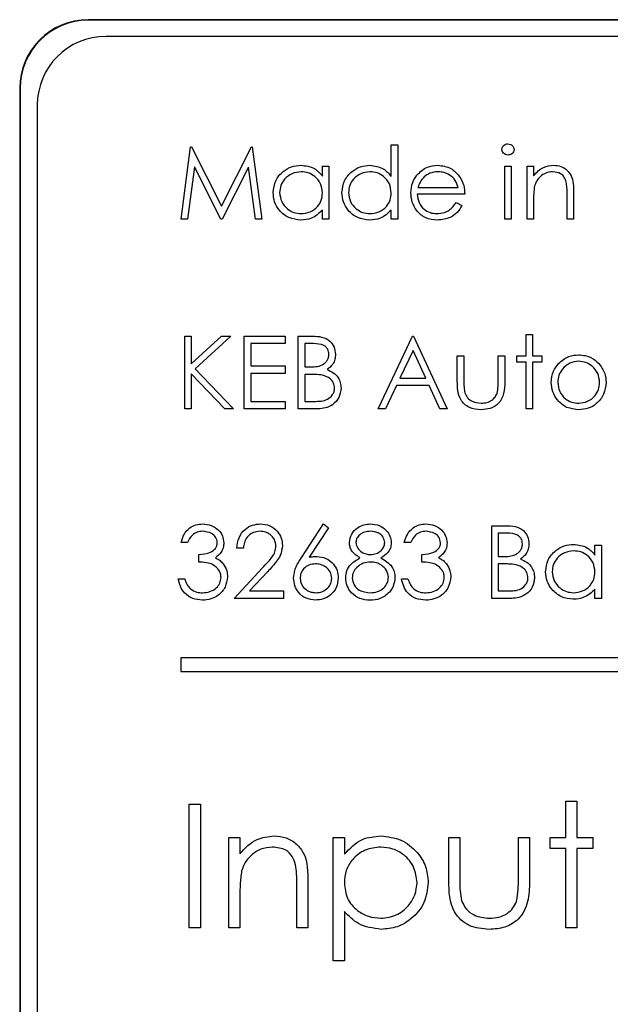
# Paper-space layout 'Blatt3' of a CAD drawing. Header units: millimetres. Extents: x 5 to 418, y 2 to 292.
# Tile 24 of 50: x 79.26 to 82.13, y 232.76 to 237.55. Entities that reach past the tile are written whole.
import ezdxf

# ---------------------------------------------------------------- set-up
doc = ezdxf.new("R2010")
doc.units = ezdxf.units.MM

psp = doc.layouts.new('Blatt3')

# ---------------------------------------------------------------- linework, layer by layer
at = {"color": 7, "linetype": 'Continuous', "lineweight": 25}
for p, q in [((96.4235, 237.5492), (79.5902, 237.5492)), ((96.4235, 237.5469), (79.5902, 237.5469)), ((96.3425, 237.4682), (79.6758, 237.4682)), ((79.2568, 237.2159), (79.2568, 223.7159)), ((79.2592, 237.2159), (79.2592, 223.7159)), ((79.3425, 237.1349), (79.3425, 223.8015)), ((80.0414, 236.5792), (80.0879, 236.932)), ((80.0879, 236.932), (80.0925, 236.932)), ((80.0925, 236.932), (80.2381, 236.6425)), ((80.2381, 236.6425), (80.3834, 236.932)), ((80.3834, 236.932), (80.388, 236.932)), ((80.388, 236.932), (80.4349, 236.5792)), ((81.0635, 236.941), (81.0952, 236.941)), ((81.0635, 236.7871), (81.0635, 236.941)), ((81.0952, 236.941), (81.0952, 236.5792)), ((80.107, 236.8336), (80.0732, 236.5792)), ((80.2348, 236.5792), (80.107, 236.8336)), ((80.3693, 236.8331), (80.2419, 236.5792)), ((80.4031, 236.5792), (80.3693, 236.8331)), ((80.7288, 236.7893), (80.7288, 236.837)), ((80.7288, 236.837), (80.7605, 236.837)), ((80.7605, 236.837), (80.7605, 236.5792)), ((81.6153, 236.837), (81.647, 236.837)), ((81.6153, 236.5792), (81.6153, 236.837)), ((81.647, 236.837), (81.647, 236.5792)), ((81.7238, 236.837), (81.7555, 236.837)), ((81.7238, 236.5792), (81.7238, 236.837)), ((81.7555, 236.837), (81.7555, 236.7905)), ((81.1935, 236.733), (81.3892, 236.733)), ((81.95, 236.7109), (81.95, 236.5792)), ((81.4208, 236.7013), (81.1902, 236.7013)), ((81.7555, 236.6724), (81.7555, 236.5792)), ((81.9183, 236.5792), (81.9183, 236.7005)), ((80.7288, 236.5792), (80.7288, 236.6238)), ((81.0635, 236.5792), (81.0635, 236.6238)), ((81.3791, 236.6606), (81.4073, 236.6459)), ((80.0732, 236.5792), (80.0414, 236.5792)), ((80.2419, 236.5792), (80.2348, 236.5792)), ((80.4349, 236.5792), (80.4031, 236.5792)), ((80.7605, 236.5792), (80.7288, 236.5792)), ((81.0952, 236.5792), (81.0635, 236.5792)), ((81.647, 236.5792), (81.6153, 236.5792)), ((81.7555, 236.5792), (81.7238, 236.5792)), ((81.95, 236.5792), (81.9183, 236.5792)), ((80.0595, 235.6579), (80.0595, 236.0107)), ((80.0595, 236.0107), (80.0911, 236.0107)), ((80.0911, 235.8764), (80.2382, 236.0107)), ((80.0911, 236.0107), (80.0911, 235.8764)), ((80.2833, 236.0107), (80.11, 235.8524)), ((80.2382, 236.0107), (80.2833, 236.0107)), ((80.3489, 236.0107), (80.5479, 236.0107)), ((80.3489, 235.6579), (80.3489, 236.0107)), ((80.5479, 236.0107), (80.5479, 235.9745)), ((80.6112, 235.6579), (80.6112, 236.0107)), ((80.6112, 236.0107), (80.6801, 236.0107)), ((81.0002, 235.6579), (81.1675, 236.0107)), ((81.1675, 236.0107), (81.1721, 236.0107)), ((81.1721, 236.0107), (81.3349, 235.6579)), ((81.7193, 236.0198), (81.751, 236.0198)), ((81.7193, 235.9157), (81.7193, 236.0198)), ((81.751, 236.0198), (81.751, 235.9157)), ((80.3806, 235.9745), (80.3806, 235.866)), ((80.5479, 235.9745), (80.3806, 235.9745)), ((80.6429, 235.9745), (80.6429, 235.8615)), ((80.6859, 235.9745), (80.6429, 235.9745)), ((81.1695, 235.9419), (81.1056, 235.8072)), ((81.2316, 235.8072), (81.1695, 235.9419)), ((81.3846, 235.9157), (81.4163, 235.9157)), ((81.3846, 235.7926), (81.3846, 235.9157)), ((81.4163, 235.9157), (81.4163, 235.7962)), ((81.5836, 235.9157), (81.6153, 235.9157)), ((81.5836, 235.7962), (81.5836, 235.9157)), ((81.6153, 235.9157), (81.6153, 235.7902)), ((81.6741, 235.9157), (81.7193, 235.9157)), ((81.6741, 235.8841), (81.6741, 235.9157)), ((81.751, 235.9157), (81.7962, 235.9157)), ((81.7962, 235.9157), (81.7962, 235.8841)), ((80.11, 235.8524), (80.2969, 235.6579)), ((80.3806, 235.866), (80.5479, 235.866)), ((80.5479, 235.866), (80.5479, 235.8298)), ((80.6429, 235.8615), (80.6642, 235.8615)), ((81.7193, 235.8841), (81.6741, 235.8841)), ((81.7193, 235.6579), (81.7193, 235.8841)), ((81.751, 235.8841), (81.751, 235.6579)), ((81.7962, 235.8841), (81.751, 235.8841)), ((80.0911, 235.8282), (80.0911, 235.6579)), ((80.2547, 235.6579), (80.0911, 235.8282)), ((80.3806, 235.8298), (80.3806, 235.6941)), ((80.5479, 235.8298), (80.3806, 235.8298)), ((80.6429, 235.8253), (80.6429, 235.6941)), ((80.6639, 235.8253), (80.6429, 235.8253)), ((81.1056, 235.8072), (81.2316, 235.8072)), ((81.0884, 235.771), (81.0348, 235.6579)), ((81.2483, 235.771), (81.0884, 235.771)), ((81.3005, 235.6579), (81.2483, 235.771)), ((80.0911, 235.6579), (80.0595, 235.6579)), ((80.2969, 235.6579), (80.2547, 235.6579)), ((80.5479, 235.6579), (80.3489, 235.6579)), ((80.3806, 235.6941), (80.5479, 235.6941)), ((80.5479, 235.6941), (80.5479, 235.6579)), ((80.7066, 235.6579), (80.6112, 235.6579)), ((80.6429, 235.6941), (80.688, 235.6941)), ((81.0348, 235.6579), (81.0002, 235.6579)), ((81.3349, 235.6579), (81.3005, 235.6579)), ((81.751, 235.6579), (81.7193, 235.6579)), ((80.6281, 234.9375), (80.7334, 235.0985)), ((80.7334, 235.0985), (80.7577, 235.0793)), ((81.552, 234.7366), (81.552, 235.0894)), ((81.552, 235.0894), (81.6208, 235.0894)), ((80.7577, 235.0793), (80.6645, 234.9368)), ((81.5836, 235.0532), (81.5836, 234.9402)), ((81.6266, 235.0532), (81.5836, 235.0532)), ((80.073, 235.008), (80.0414, 235.008)), ((81.1585, 235.008), (81.1268, 235.008)), ((82.054, 234.9944), (82.0857, 234.9944)), ((82.054, 234.9467), (82.054, 234.9944)), ((82.0857, 234.9944), (82.0857, 234.7366)), ((80.1273, 234.913), (80.1273, 234.9492)), ((80.3444, 234.9809), (80.3127, 234.9809)), ((81.2128, 234.913), (81.2128, 234.9492)), ((81.5836, 234.9402), (81.6049, 234.9402)), ((81.5836, 234.904), (81.5836, 234.7728)), ((81.6046, 234.904), (81.5836, 234.904)), ((80.2992, 234.7366), (80.436, 234.8826)), ((80.463, 234.867), (80.3747, 234.7728)), ((80.0278, 234.8316), (80.0595, 234.8316)), ((81.1133, 234.8316), (81.1449, 234.8316)), ((80.3747, 234.7728), (80.5389, 234.7728)), ((80.5389, 234.7728), (80.5389, 234.7366)), ((81.5836, 234.7728), (81.6287, 234.7728)), ((82.054, 234.7366), (82.054, 234.7812)), ((80.5389, 234.7366), (80.2992, 234.7366)), ((81.6474, 234.7366), (81.552, 234.7366)), ((82.0857, 234.7366), (82.054, 234.7366)), ((87.3737, 234.4471), (80.0404, 234.4471)), ((80.0404, 234.4471), (80.0404, 234.3804)), ((80.0404, 234.3804), (87.3737, 234.3804)), ((81.9123, 233.5738), (81.9123, 233.7507)), ((81.9123, 233.7507), (81.9662, 233.7507)), ((81.9662, 233.7507), (81.9662, 233.5738)), ((80.0815, 233.7353), (80.1354, 233.7353)), ((80.0815, 233.1353), (80.0815, 233.7353)), ((80.1354, 233.7353), (80.1354, 233.1353)), ((80.2739, 233.5738), (80.3277, 233.5738)), ((80.2739, 233.1353), (80.2739, 233.5738)), ((80.3277, 233.5738), (80.3277, 233.4947)), ((80.7815, 233.5738), (80.8354, 233.5738)), ((80.7815, 232.9738), (80.7815, 233.5738)), ((80.8354, 233.5738), (80.8354, 233.4927)), ((81.3431, 233.5738), (81.3969, 233.5738)), ((81.3431, 233.3643), (81.3431, 233.5738)), ((81.3969, 233.5738), (81.3969, 233.3704)), ((81.6815, 233.3704), (81.6815, 233.5738)), ((81.6815, 233.5738), (81.7354, 233.5738)), ((81.7354, 233.5738), (81.7354, 233.3603)), ((81.8354, 233.5738), (81.9123, 233.5738)), ((81.8354, 233.5199), (81.8354, 233.5738)), ((81.9662, 233.5738), (82.0431, 233.5738)), ((82.0431, 233.5738), (82.0431, 233.5199)), ((81.9123, 233.5199), (81.8354, 233.5199)), ((81.9123, 233.1353), (81.9123, 233.5199)), ((82.0431, 233.5199), (81.9662, 233.5199)), ((81.9662, 233.5199), (81.9662, 233.1353)), ((80.6046, 233.1353), (80.6046, 233.3416)), ((80.6585, 233.3592), (80.6585, 233.1353)), ((80.3277, 233.2939), (80.3277, 233.1353)), ((80.8354, 233.2148), (80.8354, 232.9738)), ((80.1354, 233.1353), (80.0815, 233.1353)), ((80.3277, 233.1353), (80.2739, 233.1353)), ((80.6585, 233.1353), (80.6046, 233.1353)), ((81.9662, 233.1353), (81.9123, 233.1353)), ((80.8354, 232.9738), (80.7815, 232.9738))]:
    psp.add_line(p, q, dxfattribs=at)
at = {"color": 7, "linetype": 'Continuous', "lineweight": 18}
for p, q in [((79.5902, 237.5469), (79.5902, 237.5492)), ((79.2592, 237.2159), (79.2568, 237.2159))]:
    psp.add_line(p, q, dxfattribs=at)
at = {"color": 7, "linetype": 'Continuous', "lineweight": 25}
for centre, radius in [((79.5902, 237.2159), 0.3333), ((79.5902, 237.2159), 0.331), ((79.6758, 237.1349), 0.3333)]:
    psp.add_arc(centre, radius, 90, 180, dxfattribs=at)
for points, knots in [([(81.6017, 236.9183), (81.6023, 236.9225), (81.6035, 236.9308), (81.6117, 236.9395), (81.6212, 236.9448), (81.6277, 236.9453), (81.631, 236.9456)], [0, 0, 0, 0, 0.279289, 0.558897, 0.779452, 1, 1, 1, 1]), ([(81.631, 236.8913), (81.6269, 236.8917), (81.6186, 236.8926), (81.6091, 236.8997), (81.6028, 236.9085), (81.6021, 236.915), (81.6017, 236.9183)], [0, 0, 0, 0, 0.279784, 0.559698, 0.779921, 1, 1, 1, 1]), ([(81.631, 236.9456), (81.6352, 236.9451), (81.6436, 236.9443), (81.6532, 236.9372), (81.6595, 236.9282), (81.6602, 236.9216), (81.6605, 236.9183)], [0, 0, 0, 0, 0.279869, 0.559866, 0.779911, 1, 1, 1, 1]), ([(81.6605, 236.9183), (81.6599, 236.9141), (81.6587, 236.9058), (81.6503, 236.8972), (81.6408, 236.892), (81.6343, 236.8915), (81.631, 236.8913)], [0, 0, 0, 0, 0.27916, 0.558862, 0.779356, 1, 1, 1, 1]), ([(80.4891, 236.7088), (80.4916, 236.7286), (80.4965, 236.7681), (80.5338, 236.8111), (80.5779, 236.8376), (80.609, 236.8402), (80.6245, 236.8415)], [0, 0, 0, 0, 0.279413, 0.559191, 0.779548, 1, 1, 1, 1]), ([(80.625, 236.8099), (80.6098, 236.8081), (80.5796, 236.8046), (80.5453, 236.7777), (80.5246, 236.744), (80.5221, 236.7203), (80.5208, 236.7085)], [0, 0, 0, 0, 0.279767, 0.559291, 0.779719, 1, 1, 1, 1]), ([(80.6245, 236.8415), (80.6478, 236.8389), (80.6894, 236.8342), (80.7168, 236.8031), (80.7288, 236.7893)], [0, 0, 0, 0, 0.559062, 1, 1, 1, 1]), ([(80.7288, 236.7076), (80.7271, 236.7228), (80.7238, 236.7534), (80.6953, 236.787), (80.6609, 236.807), (80.6369, 236.8089), (80.625, 236.8099)], [0, 0, 0, 0, 0.27966, 0.55921, 0.779487, 1, 1, 1, 1]), ([(80.8238, 236.7088), (80.8263, 236.7286), (80.8312, 236.7681), (80.8685, 236.8111), (80.9126, 236.8376), (80.9437, 236.8402), (80.9592, 236.8415)], [0, 0, 0, 0, 0.279413, 0.559191, 0.779548, 1, 1, 1, 1]), ([(80.9596, 236.8099), (80.9445, 236.8081), (80.9143, 236.8046), (80.88, 236.7777), (80.8593, 236.744), (80.8568, 236.7203), (80.8555, 236.7085)], [0, 0, 0, 0, 0.279767, 0.559291, 0.779719, 1, 1, 1, 1]), ([(80.9592, 236.8415), (80.9825, 236.8384), (81.0243, 236.8327), (81.0515, 236.8011), (81.0635, 236.7871)], [0, 0, 0, 0, 0.5584261, 1, 1, 1, 1]), ([(81.0635, 236.7076), (81.0618, 236.7228), (81.0585, 236.7534), (81.03, 236.787), (80.9956, 236.807), (80.9716, 236.8089), (80.9596, 236.8099)], [0, 0, 0, 0, 0.27966, 0.55921, 0.779487, 1, 1, 1, 1]), ([(81.1882, 236.7935), (81.204, 236.8091), (81.2323, 236.837), (81.2716, 236.8401), (81.289, 236.8415)], [0, 0, 0, 0, 0.5585773, 1, 1, 1, 1]), ([(81.2906, 236.8099), (81.2769, 236.8087), (81.2524, 236.8066), (81.2328, 236.7921), (81.2242, 236.7857)], [0, 0, 0, 0, 0.559458, 1, 1, 1, 1]), ([(81.289, 236.8415), (81.3119, 236.8389), (81.3529, 236.8341), (81.3806, 236.8041), (81.3928, 236.7908)], [0, 0, 0, 0, 0.558919, 1, 1, 1, 1]), ([(81.3892, 236.733), (81.3853, 236.7452), (81.3776, 236.7696), (81.3505, 236.7941), (81.3205, 236.8075), (81.3005, 236.8091), (81.2906, 236.8099)], [0, 0, 0, 0, 0.2801382, 0.5591944, 0.7795977, 1, 1, 1, 1]), ([(81.7555, 236.7905), (81.7706, 236.8067), (81.7975, 236.8357), (81.8364, 236.8398), (81.8536, 236.8415)], [0, 0, 0, 0, 0.5591406, 1, 1, 1, 1]), ([(81.8481, 236.8099), (81.8369, 236.8087), (81.8145, 236.8064), (81.7883, 236.7883), (81.7692, 236.7665), (81.7633, 236.7499), (81.7604, 236.7416)], [0, 0, 0, 0, 0.279553, 0.559373, 0.779703, 1, 1, 1, 1]), ([(81.9146, 236.7591), (81.9121, 236.7674), (81.907, 236.7837), (81.8841, 236.8063), (81.8617, 236.8085), (81.8481, 236.8099)], [0, 0, 0, 0, 0.281192, 0.561331, 1, 1, 1, 1]), ([(81.8536, 236.8415), (81.8652, 236.8405), (81.8883, 236.8385), (81.9186, 236.8199), (81.9494, 236.7787), (81.9497, 236.7389), (81.95, 236.7109)], [0, 0, 0, 0, 0.1870208, 0.3738905, 0.5606099, 1, 1, 1, 1]), ([(81.1585, 236.7074), (81.1601, 236.7249), (81.1629, 236.7562), (81.1804, 236.7821), (81.1882, 236.7935)], [0, 0, 0, 0, 0.559427, 1, 1, 1, 1]), ([(81.2242, 236.7857), (81.2165, 236.777), (81.2027, 236.7614), (81.1963, 236.7417), (81.1935, 236.733)], [0, 0, 0, 0, 0.558795, 1, 1, 1, 1]), ([(81.3928, 236.7908), (81.4019, 236.7753), (81.4184, 236.7475), (81.4201, 236.7155), (81.4208, 236.7013)], [0, 0, 0, 0, 0.558897, 1, 1, 1, 1]), ([(81.9183, 236.7005), (81.9184, 236.7115), (81.9185, 236.7311), (81.9158, 236.7506), (81.9146, 236.7591)], [0, 0, 0, 0, 0.560255, 1, 1, 1, 1]), ([(81.7604, 236.7416), (81.7586, 236.7288), (81.7555, 236.7058), (81.7555, 236.6826), (81.7555, 236.6724)], [0, 0, 0, 0, 0.559658, 1, 1, 1, 1]), ([(80.6235, 236.5747), (80.6037, 236.577), (80.5641, 236.5817), (80.5202, 236.6181), (80.4931, 236.6621), (80.4905, 236.6933), (80.4891, 236.7088)], [0, 0, 0, 0, 0.279573, 0.559333, 0.779589, 1, 1, 1, 1]), ([(80.5208, 236.7085), (80.5229, 236.6934), (80.5272, 236.6633), (80.555, 236.6297), (80.5891, 236.6098), (80.6128, 236.6075), (80.6247, 236.6064)], [0, 0, 0, 0, 0.279429, 0.559146, 0.77957, 1, 1, 1, 1]), ([(80.6247, 236.6064), (80.6398, 236.6082), (80.67, 236.6118), (80.7052, 236.6377), (80.7257, 236.6718), (80.7278, 236.6956), (80.7288, 236.7076)], [0, 0, 0, 0, 0.2798222, 0.5593866, 0.7796028, 1, 1, 1, 1]), ([(80.9582, 236.5747), (80.9384, 236.577), (80.8988, 236.5817), (80.8549, 236.6181), (80.8278, 236.6621), (80.8252, 236.6933), (80.8238, 236.7088)], [0, 0, 0, 0, 0.279573, 0.559333, 0.779589, 1, 1, 1, 1]), ([(80.8555, 236.7085), (80.8576, 236.6934), (80.8619, 236.6633), (80.8896, 236.6297), (80.9238, 236.6098), (80.9475, 236.6075), (80.9594, 236.6064)], [0, 0, 0, 0, 0.279429, 0.559146, 0.77957, 1, 1, 1, 1]), ([(80.9594, 236.6064), (80.9745, 236.6082), (81.0047, 236.6118), (81.0399, 236.6377), (81.0604, 236.6718), (81.0625, 236.6956), (81.0635, 236.7076)], [0, 0, 0, 0, 0.2798222, 0.5593866, 0.7796028, 1, 1, 1, 1]), ([(81.2882, 236.5747), (81.2686, 236.5765), (81.2294, 236.58), (81.1872, 236.6176), (81.1627, 236.6617), (81.1599, 236.6922), (81.1585, 236.7074)], [0, 0, 0, 0, 0.279885, 0.558859, 0.779462, 1, 1, 1, 1]), ([(81.1902, 236.7013), (81.1918, 236.6874), (81.195, 236.6595), (81.22, 236.6279), (81.2513, 236.6091), (81.2732, 236.6073), (81.2842, 236.6064)], [0, 0, 0, 0, 0.2799631, 0.5593589, 0.7795256, 1, 1, 1, 1]), ([(80.7288, 236.6238), (80.7121, 236.608), (80.6822, 236.5796), (80.6415, 236.5762), (80.6235, 236.5747)], [0, 0, 0, 0, 0.558763, 1, 1, 1, 1]), ([(81.0635, 236.6238), (81.0468, 236.608), (81.0169, 236.5796), (80.9762, 236.5762), (80.9582, 236.5747)], [0, 0, 0, 0, 0.558763, 1, 1, 1, 1]), ([(81.2842, 236.6064), (81.2972, 236.6076), (81.3186, 236.6097), (81.3459, 236.6227), (81.3648, 236.6398), (81.3743, 236.6537), (81.3791, 236.6606)], [0, 0, 0, 0, 0.339465, 0.559626, 0.779498, 1, 1, 1, 1]), ([(81.4073, 236.6459), (81.4001, 236.6342), (81.3857, 236.6109), (81.3451, 236.5809), (81.3098, 236.5771), (81.2882, 236.5747)], [0, 0, 0, 0, 0.280919, 0.5614069, 1, 1, 1, 1]), ([(80.6801, 236.0107), (80.6952, 236.0104), (80.7253, 236.0097), (80.765, 235.9918), (80.7882, 235.9588), (80.7908, 235.9351), (80.7922, 235.9233)], [0, 0, 0, 0, 0.281317, 0.559922, 0.779935, 1, 1, 1, 1]), ([(80.7605, 235.9227), (80.7595, 235.9313), (80.7579, 235.9444), (80.7468, 235.9579), (80.7257, 235.9729), (80.7036, 235.9738), (80.6859, 235.9745)], [0, 0, 0, 0, 0.249284, 0.374925, 0.500645, 1, 1, 1, 1]), ([(80.6642, 235.8615), (80.6863, 235.8615), (80.714, 235.8616), (80.7414, 235.8795), (80.752, 235.8917), (80.7592, 235.9065), (80.7601, 235.9173), (80.7605, 235.9227)], [0, 0, 0, 0, 0.498607, 0.624009, 0.749401, 0.874736, 1, 1, 1, 1]), ([(80.7922, 235.9233), (80.7916, 235.915), (80.7904, 235.8983), (80.7787, 235.87), (80.7617, 235.8565), (80.7514, 235.8482)], [0, 0, 0, 0, 0.280867, 0.561527, 1, 1, 1, 1]), ([(81.8768, 235.8776), (81.8927, 235.8914), (81.9212, 235.9161), (81.9585, 235.919), (81.975, 235.9203)], [0, 0, 0, 0, 0.55888, 1, 1, 1, 1]), ([(81.975, 235.9203), (81.9959, 235.9181), (82.0333, 235.9142), (82.0608, 235.8889), (82.073, 235.8778)], [0, 0, 0, 0, 0.559182, 1, 1, 1, 1]), ([(81.8414, 235.7861), (81.8433, 235.8051), (81.8466, 235.8391), (81.8676, 235.8658), (81.8768, 235.8776)], [0, 0, 0, 0, 0.559285, 1, 1, 1, 1]), ([(81.9749, 235.8886), (81.9598, 235.8868), (81.9297, 235.8831), (81.8967, 235.8549), (81.8762, 235.8214), (81.8741, 235.7978), (81.8731, 235.7859)], [0, 0, 0, 0, 0.279484, 0.559256, 0.779547, 1, 1, 1, 1]), ([(82.0766, 235.7859), (82.0749, 235.801), (82.0714, 235.8312), (82.0436, 235.8643), (82.0104, 235.8853), (81.9867, 235.8875), (81.9749, 235.8886)], [0, 0, 0, 0, 0.279586, 0.559398, 0.779653, 1, 1, 1, 1]), ([(82.073, 235.8778), (82.0843, 235.8624), (82.1047, 235.835), (82.1072, 235.8011), (82.1083, 235.7861)], [0, 0, 0, 0, 0.559216, 1, 1, 1, 1]), ([(80.7299, 235.8211), (80.7176, 235.8226), (80.6957, 235.8253), (80.6736, 235.8253), (80.6639, 235.8253)], [0, 0, 0, 0, 0.559734, 1, 1, 1, 1]), ([(80.7876, 235.7581), (80.7866, 235.7667), (80.7845, 235.784), (80.764, 235.8092), (80.7428, 235.8166), (80.7299, 235.8211)], [0, 0, 0, 0, 0.279944, 0.560429, 1, 1, 1, 1]), ([(80.7514, 235.8482), (80.7619, 235.844), (80.783, 235.8354), (80.8053, 235.8118), (80.8173, 235.7848), (80.8186, 235.767), (80.8193, 235.7581)], [0, 0, 0, 0, 0.280382, 0.559606, 0.779765, 1, 1, 1, 1]), ([(80.688, 235.6941), (80.711, 235.6941), (80.7456, 235.6942), (80.776, 235.7213), (80.7862, 235.7413), (80.7871, 235.7525), (80.7876, 235.7581)], [0, 0, 0, 0, 0.49936, 0.748736, 0.874399, 1, 1, 1, 1]), ([(80.8193, 235.7581), (80.8172, 235.7423), (80.813, 235.7106), (80.7813, 235.6771), (80.7439, 235.6601), (80.7191, 235.6586), (80.7066, 235.6579)], [0, 0, 0, 0, 0.279141, 0.558654, 0.779059, 1, 1, 1, 1]), ([(81.5002, 235.6534), (81.4806, 235.655), (81.4415, 235.6581), (81.3866, 235.7096), (81.3854, 235.7611), (81.3846, 235.7926)], [0, 0, 0, 0, 0.28097, 0.559785, 1, 1, 1, 1]), ([(81.4163, 235.7962), (81.4163, 235.7848), (81.4162, 235.7646), (81.4198, 235.7446), (81.4213, 235.7359)], [0, 0, 0, 0, 0.560377, 1, 1, 1, 1]), ([(81.6153, 235.7902), (81.615, 235.771), (81.6144, 235.7327), (81.5896, 235.6824), (81.5455, 235.6563), (81.5153, 235.6544), (81.5002, 235.6534)], [0, 0, 0, 0, 0.281501, 0.559646, 0.779298, 1, 1, 1, 1]), ([(81.5784, 235.7333), (81.5803, 235.745), (81.5838, 235.7658), (81.5837, 235.7869), (81.5836, 235.7962)], [0, 0, 0, 0, 0.559371, 1, 1, 1, 1]), ([(81.975, 235.6534), (81.9552, 235.6554), (81.9157, 235.6594), (81.8723, 235.696), (81.8457, 235.7398), (81.8429, 235.7707), (81.8414, 235.7861)], [0, 0, 0, 0, 0.279776, 0.559179, 0.779592, 1, 1, 1, 1]), ([(81.8731, 235.7859), (81.875, 235.771), (81.8787, 235.7412), (81.9057, 235.7074), (81.9397, 235.6882), (81.9631, 235.6861), (81.9749, 235.6851)], [0, 0, 0, 0, 0.2796181, 0.5591672, 0.7795123, 1, 1, 1, 1]), ([(81.9749, 235.6851), (81.9898, 235.6868), (82.0197, 235.6902), (82.0535, 235.7171), (82.0732, 235.7507), (82.0755, 235.7742), (82.0766, 235.7859)], [0, 0, 0, 0, 0.279745, 0.559113, 0.779606, 1, 1, 1, 1]), ([(82.1083, 235.7861), (82.1059, 235.7665), (82.101, 235.7273), (82.0655, 235.6833), (82.0214, 235.6569), (81.9905, 235.6546), (81.975, 235.6534)], [0, 0, 0, 0, 0.279521, 0.559381, 0.779507, 1, 1, 1, 1]), ([(81.4213, 235.7359), (81.4252, 235.7272), (81.433, 235.7099), (81.4614, 235.6893), (81.4856, 235.6867), (81.5005, 235.6851)], [0, 0, 0, 0, 0.280117, 0.560544, 1, 1, 1, 1]), ([(81.5005, 235.6851), (81.5096, 235.6856), (81.528, 235.6867), (81.5515, 235.6977), (81.5693, 235.7137), (81.5754, 235.7268), (81.5784, 235.7333)], [0, 0, 0, 0, 0.28027, 0.560007, 0.780074, 1, 1, 1, 1]), ([(80.0414, 235.008), (80.0454, 235.0216), (80.0536, 235.0487), (80.0805, 235.0786), (80.1131, 235.0959), (80.1353, 235.0976), (80.1464, 235.0985)], [0, 0, 0, 0, 0.280288, 0.55968, 0.779747, 1, 1, 1, 1]), ([(80.1464, 235.0985), (80.1607, 235.0969), (80.1892, 235.0939), (80.2234, 235.0712), (80.2451, 235.0404), (80.248, 235.018), (80.2494, 235.0068)], [0, 0, 0, 0, 0.280085, 0.559868, 0.780099, 1, 1, 1, 1]), ([(80.3127, 234.9809), (80.3148, 234.998), (80.3189, 235.0323), (80.349, 235.0715), (80.3873, 235.095), (80.4143, 235.0973), (80.4278, 235.0985)], [0, 0, 0, 0, 0.280029, 0.559515, 0.779668, 1, 1, 1, 1]), ([(80.4278, 235.0985), (80.4435, 235.097), (80.4749, 235.0941), (80.5099, 235.0653), (80.531, 235.0305), (80.5332, 235.0059), (80.5344, 234.9936)], [0, 0, 0, 0, 0.27989, 0.559224, 0.779582, 1, 1, 1, 1]), ([(80.86, 235.0079), (80.8625, 235.0221), (80.8675, 235.0503), (80.8966, 235.0797), (80.9298, 235.0958), (80.9522, 235.0976), (80.9634, 235.0985)], [0, 0, 0, 0, 0.2788058, 0.5584573, 0.7791595, 1, 1, 1, 1]), ([(80.9634, 235.0985), (80.9774, 235.0969), (81.0056, 235.0938), (81.0386, 235.0705), (81.0595, 235.0401), (81.0622, 235.018), (81.0635, 235.0069)], [0, 0, 0, 0, 0.279929, 0.559623, 0.779946, 1, 1, 1, 1]), ([(81.1268, 235.008), (81.1309, 235.0216), (81.139, 235.0487), (81.166, 235.0786), (81.1986, 235.0959), (81.2208, 235.0976), (81.2319, 235.0985)], [0, 0, 0, 0, 0.280288, 0.55968, 0.779747, 1, 1, 1, 1]), ([(81.2319, 235.0985), (81.2461, 235.0969), (81.2747, 235.0939), (81.3089, 235.0712), (81.3306, 235.0404), (81.3334, 235.018), (81.3349, 235.0068)], [0, 0, 0, 0, 0.280085, 0.559868, 0.780099, 1, 1, 1, 1]), ([(81.6208, 235.0894), (81.6359, 235.0891), (81.666, 235.0884), (81.7058, 235.0705), (81.7289, 235.0375), (81.7316, 235.0138), (81.7329, 235.002)], [0, 0, 0, 0, 0.281317, 0.559922, 0.779935, 1, 1, 1, 1]), ([(80.1468, 235.0623), (80.1376, 235.0615), (80.1193, 235.0601), (80.0902, 235.0424), (80.0795, 235.0211), (80.073, 235.008)], [0, 0, 0, 0, 0.280636, 0.560364, 1, 1, 1, 1]), ([(80.2178, 235.0069), (80.216, 235.0162), (80.2124, 235.0347), (80.1854, 235.0576), (80.1614, 235.0605), (80.1468, 235.0623)], [0, 0, 0, 0, 0.278859, 0.560074, 1, 1, 1, 1]), ([(80.4262, 235.0623), (80.4141, 235.061), (80.39, 235.0586), (80.3628, 235.0366), (80.3481, 235.009), (80.3456, 234.9902), (80.3444, 234.9809)], [0, 0, 0, 0, 0.279699, 0.558847, 0.779176, 1, 1, 1, 1]), ([(80.5027, 234.9908), (80.5012, 235.0017), (80.4982, 235.0235), (80.4767, 235.0466), (80.4519, 235.0603), (80.4347, 235.0616), (80.4262, 235.0623)], [0, 0, 0, 0, 0.279126, 0.558978, 0.77935, 1, 1, 1, 1]), ([(80.9616, 235.0623), (80.9523, 235.0616), (80.9338, 235.0604), (80.9111, 235.0474), (80.8946, 235.0293), (80.8926, 235.0147), (80.8917, 235.0074)], [0, 0, 0, 0, 0.280651, 0.560566, 0.78062, 1, 1, 1, 1]), ([(81.0319, 235.0081), (81.03, 235.0172), (81.0262, 235.0354), (81.0002, 235.0588), (80.9762, 235.061), (80.9616, 235.0623)], [0, 0, 0, 0, 0.278971, 0.559919, 1, 1, 1, 1]), ([(81.2323, 235.0623), (81.2231, 235.0615), (81.2048, 235.0601), (81.1756, 235.0424), (81.165, 235.0211), (81.1585, 235.008)], [0, 0, 0, 0, 0.280636, 0.560364, 1, 1, 1, 1]), ([(81.3032, 235.0069), (81.3014, 235.0162), (81.2979, 235.0347), (81.2708, 235.0576), (81.2469, 235.0605), (81.2323, 235.0623)], [0, 0, 0, 0, 0.278859, 0.560074, 1, 1, 1, 1]), ([(81.7012, 235.0014), (81.7002, 235.01), (81.6987, 235.0231), (81.6875, 235.0366), (81.6664, 235.0516), (81.6443, 235.0525), (81.6266, 235.0532)], [0, 0, 0, 0, 0.249284, 0.374925, 0.500645, 1, 1, 1, 1]), ([(80.1273, 234.9492), (80.1472, 234.951), (80.1771, 234.9538), (80.2063, 234.9745), (80.2163, 234.9921), (80.2173, 235.002), (80.2178, 235.0069)], [0, 0, 0, 0, 0.499418, 0.749016, 0.874544, 1, 1, 1, 1]), ([(80.2494, 235.0068), (80.2488, 234.9986), (80.2477, 234.9824), (80.235, 234.9553), (80.2184, 234.9422), (80.2082, 234.9342)], [0, 0, 0, 0, 0.280508, 0.560792, 1, 1, 1, 1]), ([(80.436, 234.8826), (80.4462, 234.8934), (80.4629, 234.9111), (80.4845, 234.937), (80.4998, 234.962), (80.5017, 234.9812), (80.5027, 234.9908)], [0, 0, 0, 0, 0.340542, 0.56085, 0.780599, 1, 1, 1, 1]), ([(80.5344, 234.9936), (80.5322, 234.9766), (80.5287, 234.9486), (80.5061, 234.9164), (80.4854, 234.8911), (80.4704, 234.875), (80.463, 234.867)], [0, 0, 0, 0, 0.33837, 0.558748, 0.779361, 1, 1, 1, 1]), ([(80.9115, 234.9332), (80.8964, 234.9432), (80.8752, 234.9572), (80.8618, 234.9869), (80.8606, 235.0009), (80.86, 235.0079)], [0, 0, 0, 0, 0.557752, 0.778932, 1, 1, 1, 1]), ([(80.8917, 235.0074), (80.8936, 234.9981), (80.8976, 234.9793), (80.9185, 234.9615), (80.9405, 234.9508), (80.9554, 234.9497), (80.9629, 234.9492)], [0, 0, 0, 0, 0.277721, 0.558224, 0.779072, 1, 1, 1, 1]), ([(80.9629, 234.9492), (80.9722, 234.9502), (80.9909, 234.9522), (81.0136, 234.9665), (81.0284, 234.9862), (81.0307, 235.0008), (81.0319, 235.0081)], [0, 0, 0, 0, 0.280237, 0.560145, 0.780435, 1, 1, 1, 1]), ([(81.0635, 235.0069), (81.0627, 234.9981), (81.0612, 234.9805), (81.0444, 234.9528), (81.0252, 234.9406), (81.0134, 234.9332)], [0, 0, 0, 0, 0.280159, 0.560243, 1, 1, 1, 1]), ([(81.2128, 234.9492), (81.2327, 234.951), (81.2626, 234.9538), (81.2918, 234.9745), (81.3018, 234.9921), (81.3028, 235.002), (81.3032, 235.0069)], [0, 0, 0, 0, 0.499418, 0.749016, 0.874544, 1, 1, 1, 1]), ([(81.3349, 235.0068), (81.3343, 234.9986), (81.3332, 234.9824), (81.3205, 234.9553), (81.3038, 234.9422), (81.2937, 234.9342)], [0, 0, 0, 0, 0.280508, 0.560792, 1, 1, 1, 1]), ([(81.6049, 234.9402), (81.6271, 234.9402), (81.6548, 234.9403), (81.6821, 234.9582), (81.6927, 234.9704), (81.6999, 234.9852), (81.7008, 234.996), (81.7012, 235.0014)], [0, 0, 0, 0, 0.498607, 0.624009, 0.749401, 0.874736, 1, 1, 1, 1]), ([(81.7329, 235.002), (81.7323, 234.9937), (81.7311, 234.977), (81.7195, 234.9487), (81.7025, 234.9352), (81.6921, 234.9269)], [0, 0, 0, 0, 0.280867, 0.561527, 1, 1, 1, 1]), ([(81.8143, 234.8662), (81.8168, 234.886), (81.8217, 234.9255), (81.859, 234.9685), (81.9031, 234.995), (81.9342, 234.9976), (81.9497, 234.999)], [0, 0, 0, 0, 0.279413, 0.559191, 0.779548, 1, 1, 1, 1]), ([(81.9497, 234.999), (81.973, 234.9963), (82.0146, 234.9916), (82.0419, 234.9605), (82.054, 234.9467)], [0, 0, 0, 0, 0.559062, 1, 1, 1, 1]), ([(80.6645, 234.9368), (80.6713, 234.9378), (80.6834, 234.9397), (80.6957, 234.94), (80.7011, 234.9402)], [0, 0, 0, 0, 0.55991, 1, 1, 1, 1]), ([(80.7011, 234.9402), (80.7165, 234.9384), (80.7474, 234.9349), (80.7818, 234.9066), (80.8027, 234.8721), (80.8047, 234.8478), (80.8057, 234.8356)], [0, 0, 0, 0, 0.279638, 0.559326, 0.779527, 1, 1, 1, 1]), ([(81.9501, 234.9673), (81.935, 234.9655), (81.9048, 234.962), (81.8705, 234.9351), (81.8498, 234.9014), (81.8473, 234.8777), (81.846, 234.8659)], [0, 0, 0, 0, 0.2797672, 0.5592905, 0.7797189, 1, 1, 1, 1]), ([(82.054, 234.865), (82.0523, 234.8803), (82.0489, 234.9108), (82.0204, 234.9445), (81.9861, 234.9644), (81.9621, 234.9663), (81.9501, 234.9673)], [0, 0, 0, 0, 0.27966, 0.55921, 0.779487, 1, 1, 1, 1]), ([(80.2358, 234.8384), (80.2353, 234.8445), (80.2343, 234.8569), (80.2233, 234.8791), (80.1905, 234.9095), (80.1526, 234.9116), (80.1273, 234.913)], [0, 0, 0, 0, 0.125587, 0.251191, 0.500605, 1, 1, 1, 1]), ([(80.2082, 234.9342), (80.2164, 234.9299), (80.2311, 234.9223), (80.2418, 234.9097), (80.2465, 234.9041)], [0, 0, 0, 0, 0.559795, 1, 1, 1, 1]), ([(80.2465, 234.9041), (80.2532, 234.8933), (80.2653, 234.874), (80.2668, 234.8514), (80.2675, 234.8414)], [0, 0, 0, 0, 0.559419, 1, 1, 1, 1]), ([(80.5886, 234.835), (80.5899, 234.8476), (80.5919, 234.8684), (80.6031, 234.8953), (80.6148, 234.9169), (80.6236, 234.9306), (80.6281, 234.9375)], [0, 0, 0, 0, 0.339374, 0.559486, 0.779731, 1, 1, 1, 1]), ([(80.6944, 234.904), (80.6837, 234.9031), (80.6622, 234.9012), (80.6376, 234.8826), (80.6226, 234.859), (80.6211, 234.8421), (80.6203, 234.8337)], [0, 0, 0, 0, 0.280127, 0.559515, 0.779719, 1, 1, 1, 1]), ([(80.7741, 234.8337), (80.7724, 234.8448), (80.7692, 234.8669), (80.746, 234.8892), (80.7205, 234.9021), (80.7031, 234.9034), (80.6944, 234.904)], [0, 0, 0, 0, 0.278754, 0.558605, 0.779147, 1, 1, 1, 1]), ([(80.8419, 234.8365), (80.8431, 234.8483), (80.8454, 234.8718), (80.8691, 234.9084), (80.8954, 234.9238), (80.9115, 234.9332)], [0, 0, 0, 0, 0.279987, 0.559901, 1, 1, 1, 1]), ([(80.9637, 234.913), (80.9513, 234.912), (80.9265, 234.9099), (80.8973, 234.8901), (80.8771, 234.8646), (80.8748, 234.8451), (80.8736, 234.8354)], [0, 0, 0, 0, 0.2802829, 0.5601377, 0.7802983, 1, 1, 1, 1]), ([(81.05, 234.8387), (81.0479, 234.8505), (81.0437, 234.874), (81.0187, 234.8972), (80.9915, 234.9111), (80.9729, 234.9124), (80.9637, 234.913)], [0, 0, 0, 0, 0.278303, 0.558509, 0.779146, 1, 1, 1, 1]), ([(81.0134, 234.9332), (81.0334, 234.921), (81.0613, 234.9041), (81.0796, 234.8664), (81.0809, 234.8484), (81.0816, 234.8394)], [0, 0, 0, 0, 0.558271, 0.779089, 1, 1, 1, 1]), ([(81.3213, 234.8384), (81.3208, 234.8445), (81.3198, 234.8569), (81.3088, 234.8791), (81.276, 234.9095), (81.2381, 234.9116), (81.2128, 234.913)], [0, 0, 0, 0, 0.125587, 0.251191, 0.500605, 1, 1, 1, 1]), ([(81.2937, 234.9342), (81.3019, 234.9299), (81.3166, 234.9223), (81.3272, 234.9097), (81.3319, 234.9041)], [0, 0, 0, 0, 0.559795, 1, 1, 1, 1]), ([(81.3319, 234.9041), (81.3387, 234.8933), (81.3508, 234.874), (81.3523, 234.8514), (81.353, 234.8414)], [0, 0, 0, 0, 0.559419, 1, 1, 1, 1]), ([(81.6706, 234.8998), (81.6584, 234.9013), (81.6364, 234.904), (81.6144, 234.904), (81.6046, 234.904)], [0, 0, 0, 0, 0.559734, 1, 1, 1, 1]), ([(81.7284, 234.8368), (81.7273, 234.8454), (81.7252, 234.8627), (81.7048, 234.8879), (81.6836, 234.8953), (81.6706, 234.8998)], [0, 0, 0, 0, 0.279944, 0.560429, 1, 1, 1, 1]), ([(81.6921, 234.9269), (81.7027, 234.9227), (81.7238, 234.9141), (81.746, 234.8905), (81.7581, 234.8635), (81.7594, 234.8457), (81.76, 234.8368)], [0, 0, 0, 0, 0.280382, 0.559606, 0.779765, 1, 1, 1, 1]), ([(81.9487, 234.7321), (81.9289, 234.7344), (81.8893, 234.7391), (81.8454, 234.7755), (81.8183, 234.8195), (81.8156, 234.8507), (81.8143, 234.8662)], [0, 0, 0, 0, 0.279573, 0.559333, 0.779589, 1, 1, 1, 1]), ([(81.846, 234.8659), (81.8481, 234.8508), (81.8524, 234.8207), (81.8801, 234.7871), (81.9142, 234.7672), (81.938, 234.7649), (81.9498, 234.7638)], [0, 0, 0, 0, 0.279429, 0.559146, 0.77957, 1, 1, 1, 1]), ([(81.9498, 234.7638), (81.965, 234.7656), (81.9952, 234.7692), (82.0304, 234.7951), (82.0509, 234.8292), (82.053, 234.853), (82.054, 234.865)], [0, 0, 0, 0, 0.279822, 0.559387, 0.779603, 1, 1, 1, 1]), ([(80.1455, 234.7276), (80.1293, 234.729), (80.0969, 234.7318), (80.0588, 234.7589), (80.0366, 234.7946), (80.0307, 234.8193), (80.0278, 234.8316)], [0, 0, 0, 0, 0.279886, 0.558979, 0.779263, 1, 1, 1, 1]), ([(80.0595, 234.8316), (80.0627, 234.8214), (80.0685, 234.8031), (80.0814, 234.789), (80.0871, 234.7828)], [0, 0, 0, 0, 0.5606944, 1, 1, 1, 1]), ([(80.2675, 234.8414), (80.265, 234.8241), (80.2599, 234.7895), (80.2268, 234.7514), (80.1864, 234.7308), (80.1591, 234.7286), (80.1455, 234.7276)], [0, 0, 0, 0, 0.279304, 0.558838, 0.779277, 1, 1, 1, 1]), ([(80.146, 234.7638), (80.1583, 234.7646), (80.1827, 234.7662), (80.2122, 234.7845), (80.2323, 234.8097), (80.2347, 234.8288), (80.2358, 234.8384)], [0, 0, 0, 0, 0.2805991, 0.5601509, 0.7803026, 1, 1, 1, 1]), ([(80.6955, 234.7276), (80.6797, 234.7295), (80.6481, 234.7333), (80.6125, 234.7619), (80.5923, 234.7979), (80.5899, 234.8226), (80.5886, 234.835)], [0, 0, 0, 0, 0.27967, 0.559085, 0.779558, 1, 1, 1, 1]), ([(80.6203, 234.8337), (80.6218, 234.8229), (80.6248, 234.8012), (80.6469, 234.7788), (80.6716, 234.7657), (80.6887, 234.7644), (80.6972, 234.7638)], [0, 0, 0, 0, 0.279059, 0.55882, 0.779303, 1, 1, 1, 1]), ([(80.8057, 234.8356), (80.8039, 234.8195), (80.8003, 234.7872), (80.7701, 234.7515), (80.7334, 234.7312), (80.7081, 234.7288), (80.6955, 234.7276)], [0, 0, 0, 0, 0.279631, 0.55896, 0.779478, 1, 1, 1, 1]), ([(80.6972, 234.7638), (80.708, 234.7649), (80.7297, 234.767), (80.7548, 234.7851), (80.7714, 234.8082), (80.7732, 234.8252), (80.7741, 234.8337)], [0, 0, 0, 0, 0.280018, 0.559853, 0.779987, 1, 1, 1, 1]), ([(80.9613, 234.7276), (80.9442, 234.7287), (80.9102, 234.7308), (80.8704, 234.7594), (80.8465, 234.7967), (80.8434, 234.8232), (80.8419, 234.8365)], [0, 0, 0, 0, 0.280545, 0.559269, 0.779816, 1, 1, 1, 1]), ([(80.8736, 234.8354), (80.8756, 234.8237), (80.8795, 234.8001), (80.9121, 234.769), (80.9429, 234.7658), (80.9616, 234.7638)], [0, 0, 0, 0, 0.279833, 0.560198, 1, 1, 1, 1]), ([(80.9616, 234.7638), (80.9738, 234.7646), (80.998, 234.7663), (81.0273, 234.7848), (81.0465, 234.8102), (81.0488, 234.8292), (81.05, 234.8387)], [0, 0, 0, 0, 0.280602, 0.559962, 0.78018, 1, 1, 1, 1]), ([(81.0816, 234.8394), (81.0802, 234.8244), (81.0777, 234.7975), (81.0619, 234.7759), (81.0549, 234.7663)], [0, 0, 0, 0, 0.559346, 1, 1, 1, 1]), ([(81.2309, 234.7276), (81.2147, 234.729), (81.1824, 234.7318), (81.1442, 234.7589), (81.1221, 234.7946), (81.1162, 234.8193), (81.1133, 234.8316)], [0, 0, 0, 0, 0.279886, 0.558979, 0.779263, 1, 1, 1, 1]), ([(81.1449, 234.8316), (81.1482, 234.8214), (81.1539, 234.8031), (81.1669, 234.789), (81.1726, 234.7828)], [0, 0, 0, 0, 0.560694, 1, 1, 1, 1]), ([(81.353, 234.8414), (81.3504, 234.8241), (81.3454, 234.7895), (81.3123, 234.7514), (81.2719, 234.7308), (81.2446, 234.7286), (81.2309, 234.7276)], [0, 0, 0, 0, 0.279304, 0.558838, 0.779277, 1, 1, 1, 1]), ([(81.2315, 234.7638), (81.2437, 234.7646), (81.2682, 234.7662), (81.2977, 234.7845), (81.3178, 234.8097), (81.3201, 234.8288), (81.3213, 234.8384)], [0, 0, 0, 0, 0.280599, 0.560151, 0.780303, 1, 1, 1, 1]), ([(81.6287, 234.7728), (81.6518, 234.7728), (81.6863, 234.7729), (81.7168, 234.8), (81.7269, 234.82), (81.7279, 234.8312), (81.7284, 234.8368)], [0, 0, 0, 0, 0.49936, 0.748736, 0.874399, 1, 1, 1, 1]), ([(81.76, 234.8368), (81.7579, 234.821), (81.7538, 234.7893), (81.722, 234.7558), (81.6847, 234.7388), (81.6598, 234.7373), (81.6474, 234.7366)], [0, 0, 0, 0, 0.279141, 0.558654, 0.779059, 1, 1, 1, 1]), ([(80.0871, 234.7828), (80.0972, 234.7765), (80.1154, 234.7652), (80.1366, 234.7642), (80.146, 234.7638)], [0, 0, 0, 0, 0.558748, 1, 1, 1, 1]), ([(81.0549, 234.7663), (81.0397, 234.7534), (81.0124, 234.7302), (80.9769, 234.7284), (80.9613, 234.7276)], [0, 0, 0, 0, 0.557758, 1, 1, 1, 1]), ([(81.1726, 234.7828), (81.1827, 234.7765), (81.2008, 234.7652), (81.2221, 234.7642), (81.2315, 234.7638)], [0, 0, 0, 0, 0.558748, 1, 1, 1, 1]), ([(82.054, 234.7812), (82.0373, 234.7654), (82.0074, 234.737), (81.9667, 234.7336), (81.9487, 234.7321)], [0, 0, 0, 0, 0.558763, 1, 1, 1, 1]), ([(80.3277, 233.4947), (80.3533, 233.5223), (80.399, 233.5716), (80.4653, 233.5785), (80.4945, 233.5815)], [0, 0, 0, 0, 0.559141, 1, 1, 1, 1]), ([(80.4945, 233.5815), (80.5142, 233.5798), (80.5535, 233.5763), (80.6051, 233.5447), (80.6575, 233.4747), (80.6581, 233.4068), (80.6585, 233.3592)], [0, 0, 0, 0, 0.1870208, 0.3738905, 0.5606099, 1, 1, 1, 1]), ([(80.8354, 233.4927), (80.8627, 233.5214), (80.9116, 233.5729), (80.9816, 233.5789), (81.0126, 233.5815)], [0, 0, 0, 0, 0.558418, 1, 1, 1, 1]), ([(81.0126, 233.5815), (81.0462, 233.5776), (81.1135, 233.5699), (81.1885, 233.509), (81.2358, 233.4351), (81.2407, 233.3822), (81.2431, 233.3558)], [0, 0, 0, 0, 0.279627, 0.559432, 0.779703, 1, 1, 1, 1]), ([(80.4852, 233.5276), (80.4661, 233.5257), (80.4281, 233.5217), (80.3835, 233.4909), (80.3511, 233.4539), (80.341, 233.4256), (80.336, 233.4115)], [0, 0, 0, 0, 0.279553, 0.559373, 0.779703, 1, 1, 1, 1]), ([(80.5983, 233.4413), (80.594, 233.4553), (80.5854, 233.4832), (80.5464, 233.5215), (80.5084, 233.5253), (80.4852, 233.5276)], [0, 0, 0, 0, 0.281192, 0.561331, 1, 1, 1, 1]), ([(81.0121, 233.5276), (80.9861, 233.5249), (80.9342, 233.5193), (80.8757, 233.4727), (80.8405, 233.4148), (80.8371, 233.374), (80.8354, 233.3536)], [0, 0, 0, 0, 0.279747, 0.559315, 0.779515, 1, 1, 1, 1]), ([(81.1892, 233.3552), (81.1857, 233.3808), (81.1785, 233.432), (81.1311, 233.4892), (81.0726, 233.5221), (81.0323, 233.5258), (81.0121, 233.5276)], [0, 0, 0, 0, 0.279387, 0.559092, 0.779508, 1, 1, 1, 1]), ([(80.336, 233.4115), (80.333, 233.3897), (80.3276, 233.3506), (80.3277, 233.3112), (80.3277, 233.2939)], [0, 0, 0, 0, 0.559658, 1, 1, 1, 1]), ([(80.6046, 233.3416), (80.6047, 233.3603), (80.6049, 233.3937), (80.6003, 233.4268), (80.5983, 233.4413)], [0, 0, 0, 0, 0.560255, 1, 1, 1, 1]), ([(81.5396, 233.1276), (81.5062, 233.1303), (81.4397, 233.1355), (81.3465, 233.2233), (81.3444, 233.3107), (81.3431, 233.3643)], [0, 0, 0, 0, 0.28097, 0.559785, 1, 1, 1, 1]), ([(81.3969, 233.3704), (81.3969, 233.3511), (81.3968, 233.3167), (81.4028, 233.2828), (81.4055, 233.2679)], [0, 0, 0, 0, 0.5603768, 1, 1, 1, 1]), ([(81.6727, 233.2636), (81.6759, 233.2834), (81.6818, 233.3188), (81.6816, 233.3546), (81.6815, 233.3704)], [0, 0, 0, 0, 0.559371, 1, 1, 1, 1]), ([(80.8354, 233.3536), (80.8383, 233.3277), (80.844, 233.2759), (80.893, 233.2191), (80.9522, 233.1873), (80.9927, 233.1834), (81.0129, 233.1815)], [0, 0, 0, 0, 0.279654, 0.558875, 0.779455, 1, 1, 1, 1]), ([(81.0129, 233.1815), (81.0386, 233.1847), (81.0899, 233.1911), (81.1475, 233.2376), (81.1824, 233.2948), (81.187, 233.335), (81.1892, 233.3552)], [0, 0, 0, 0, 0.2796281, 0.5592472, 0.779775, 1, 1, 1, 1]), ([(81.2431, 233.3558), (81.2392, 233.322), (81.2313, 233.2545), (81.1687, 233.1803), (81.0937, 233.1345), (81.0407, 233.1299), (81.0142, 233.1276)], [0, 0, 0, 0, 0.27954, 0.559273, 0.779559, 1, 1, 1, 1]), ([(81.7354, 233.3603), (81.7349, 233.3276), (81.7339, 233.2624), (81.6918, 233.1769), (81.6167, 233.1325), (81.5653, 233.1293), (81.5396, 233.1276)], [0, 0, 0, 0, 0.281501, 0.559646, 0.779298, 1, 1, 1, 1]), ([(81.4055, 233.2679), (81.4121, 233.2532), (81.4253, 233.2238), (81.4736, 233.1887), (81.5149, 233.1842), (81.5401, 233.1815)], [0, 0, 0, 0, 0.280117, 0.560544, 1, 1, 1, 1]), ([(81.5401, 233.1815), (81.5557, 233.1824), (81.5869, 233.1842), (81.6268, 233.203), (81.6571, 233.2302), (81.6675, 233.2524), (81.6727, 233.2636)], [0, 0, 0, 0, 0.28027, 0.560007, 0.780074, 1, 1, 1, 1]), ([(81.0142, 233.1276), (80.9752, 233.1329), (80.9053, 233.1422), (80.8568, 233.1925), (80.8354, 233.2148)], [0, 0, 0, 0, 0.558466, 1, 1, 1, 1])]:
    psp.add_open_spline(points, degree=3, knots=knots, dxfattribs=at)

doc.saveas('drawing.dxf')
